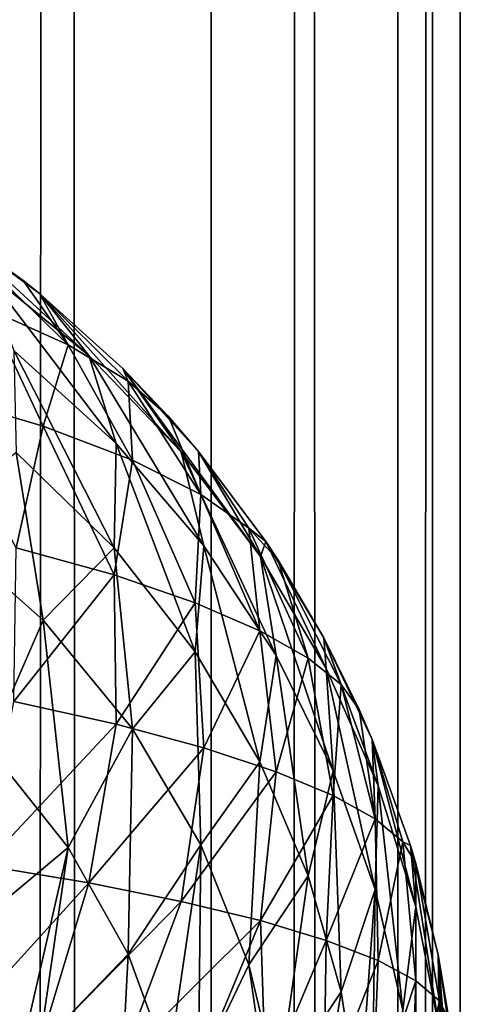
# Model space of a CAD drawing. Extents: x -265 to 265, y 0 to 1027.
# Tile 191 of 256: x 264.229 to 265, y 453.306 to 455.03. Entities that reach past the tile are written whole.
import ezdxf

# ---------------------------------------------------------------- set-up
doc = ezdxf.new("R2010")
doc.units = 0
doc.header["$LTSCALE"] = 65.185185
for name, color, linetype in [('120', 7, 'CONTINUOUS'), ('124', 7, 'CONTINUOUS'), ('129', 7, 'CONTINUOUS'), ('247', 7, 'CONTINUOUS'), ('248', 7, 'CONTINUOUS')]:
    doc.layers.add(name, color=color, linetype=linetype)

msp = doc.modelspace()

# ---------------------------------------------------------------- linework, layer by layer
at = {"layer": '120', "color": 7, "linetype": 'CONTINUOUS'}
for points in [[(264.2346, 454.5734, 16.764), (264.1058, 454.6665, 16.75), (264.2635, 454.5503, 23.2325), (264.2346, 454.5734, 16.764)], [(264.2635, 454.5503, 23.2325), (264.1058, 454.6665, 16.75), (264.1058, 454.6665, 23.25), (264.2635, 454.5503, 23.2325)], [(264.2635, 454.5503, 16.7675), (264.2346, 454.5734, 16.764), (264.2635, 454.5503, 23.2325), (264.2635, 454.5503, 16.7675)], [(264.4093, 454.4191, 16.7871), (264.2635, 454.5503, 16.7675), (264.4093, 454.4191, 23.2129), (264.4093, 454.4191, 16.7871)], [(264.4093, 454.4191, 23.2129), (264.2635, 454.5503, 16.7675), (264.2635, 454.5503, 23.2325), (264.4093, 454.4191, 23.2129)], [(264.4889, 454.3353, 16.7997), (264.4093, 454.4191, 16.7871), (264.5417, 454.274, 23.1911), (264.4889, 454.3353, 16.7997)], [(264.5417, 454.274, 23.1911), (264.4093, 454.4191, 16.7871), (264.4093, 454.4191, 23.2129), (264.5417, 454.274, 23.1911)], [(264.5417, 454.274, 16.8089), (264.4889, 454.3353, 16.7997), (264.5417, 454.274, 23.1911), (264.5417, 454.274, 16.8089)], [(264.6594, 454.1164, 16.8325), (264.5417, 454.274, 16.8089), (264.6594, 454.1164, 23.1675), (264.6594, 454.1164, 16.8325)], [(264.6594, 454.1164, 23.1675), (264.5417, 454.274, 16.8089), (264.5417, 454.274, 23.1911), (264.6594, 454.1164, 23.1675)], [(264.681, 454.0837, 16.8375), (264.6594, 454.1164, 16.8325), (264.7611, 453.9478, 23.1422), (264.681, 454.0837, 16.8375)], [(264.7611, 453.9478, 23.1422), (264.6594, 454.1164, 16.8325), (264.6594, 454.1164, 23.1675), (264.7611, 453.9478, 23.1422)], [(264.7611, 453.9478, 16.8578), (264.681, 454.0837, 16.8375), (264.7611, 453.9478, 23.1422), (264.7611, 453.9478, 16.8578)], [(264.8232, 453.8221, 16.8767), (264.7611, 453.9478, 16.8578), (264.8459, 453.7698, 23.1155), (264.8232, 453.8221, 16.8767)], [(264.8459, 453.7698, 23.1155), (264.7611, 453.9478, 16.8578), (264.7611, 453.9478, 23.1422), (264.8459, 453.7698, 23.1155)], [(264.8459, 453.7698, 16.8845), (264.8232, 453.8221, 16.8767), (264.8459, 453.7698, 23.1155), (264.8459, 453.7698, 16.8845)], [(264.9128, 453.5842, 16.9124), (264.8459, 453.7698, 16.8845), (264.9128, 453.5842, 23.0876), (264.9128, 453.5842, 16.9124)], [(264.9128, 453.5842, 23.0876), (264.8459, 453.7698, 16.8845), (264.8459, 453.7698, 23.1155), (264.9128, 453.5842, 23.0876)], [(264.9222, 453.5523, 16.9172), (264.9128, 453.5842, 16.9124), (264.9611, 453.3927, 23.0589), (264.9222, 453.5523, 16.9172)], [(264.9611, 453.3927, 23.0589), (264.9128, 453.5842, 16.9124), (264.9128, 453.5842, 23.0876), (264.9611, 453.3927, 23.0589)], [(264.9611, 453.3927, 16.9411), (264.9222, 453.5523, 16.9172), (264.9611, 453.3927, 23.0589), (264.9611, 453.3927, 16.9411)], [(264.9807, 453.2774, 16.9584), (264.9611, 453.3927, 16.9411), (264.9902, 453.1973, 23.0296), (264.9807, 453.2774, 16.9584)], [(264.9902, 453.1973, 23.0296), (264.9611, 453.3927, 16.9411), (264.9611, 453.3927, 23.0589), (264.9902, 453.1973, 23.0296)]]:
    msp.add_3dface(points, dxfattribs=at)
at = {"layer": '124', "color": 7, "linetype": 'CONTINUOUS'}
for points in [[(264.1058, 454.6665, 16.75), (264.2346, 454.5734, 16.764), (264.1224, 454.6451, 16.5791), (264.1058, 454.6665, 16.75)], [(264.2346, 454.5734, 16.764), (264.3134, 454.4605, 16.4194), (264.1224, 454.6451, 16.5791), (264.2346, 454.5734, 16.764)], [(264.3134, 454.4605, 16.4194), (264.1729, 454.5234, 16.2431), (264.1224, 454.6451, 16.5791), (264.3134, 454.4605, 16.4194)], [(264.2346, 454.5734, 16.764), (264.2635, 454.5503, 16.7675), (264.3134, 454.4605, 16.4194), (264.2346, 454.5734, 16.764)], [(264.2635, 454.5503, 16.7675), (264.4093, 454.4191, 16.7871), (264.4184, 454.397, 16.6064), (264.2635, 454.5503, 16.7675)], [(264.2635, 454.5503, 16.7675), (264.4184, 454.397, 16.6064), (264.3134, 454.4605, 16.4194), (264.2635, 454.5503, 16.7675)], [(264.2695, 454.3184, 16.0214), (264.0759, 454.3755, 15.8498), (264.1729, 454.5234, 16.2431), (264.2695, 454.3184, 16.0214)], [(264.3134, 454.4605, 16.4194), (264.2695, 454.3184, 16.0214), (264.1729, 454.5234, 16.2431), (264.3134, 454.4605, 16.4194)], [(264.4259, 454.2586, 16.2118), (264.2695, 454.3184, 16.0214), (264.3134, 454.4605, 16.4194), (264.4259, 454.2586, 16.2118)], [(264.4184, 454.397, 16.6064), (264.4259, 454.2586, 16.2118), (264.3134, 454.4605, 16.4194), (264.4184, 454.397, 16.6064)], [(264.4093, 454.4191, 16.7871), (264.4889, 454.3353, 16.7997), (264.4184, 454.397, 16.6064), (264.4093, 454.4191, 16.7871)], [(264.4889, 454.3353, 16.7997), (264.5456, 454.1984, 16.4147), (264.4184, 454.397, 16.6064), (264.4889, 454.3353, 16.7997)], [(264.5456, 454.1984, 16.4147), (264.4259, 454.2586, 16.2118), (264.4184, 454.397, 16.6064), (264.5456, 454.1984, 16.4147)], [(264.2695, 454.3184, 16.0214), (264.2226, 454.105, 15.7278), (264.0759, 454.3755, 15.8498), (264.2695, 454.3184, 16.0214)], [(264.4889, 454.3353, 16.7997), (264.5417, 454.274, 16.8089), (264.5456, 454.1984, 16.4147), (264.4889, 454.3353, 16.7997)], [(264.3939, 454.0576, 15.895), (264.2226, 454.105, 15.7278), (264.2695, 454.3184, 16.0214), (264.3939, 454.0576, 15.895)], [(264.4259, 454.2586, 16.2118), (264.3939, 454.0576, 15.895), (264.2695, 454.3184, 16.0214), (264.4259, 454.2586, 16.2118)], [(264.5417, 454.274, 16.8089), (264.6594, 454.1164, 16.8325), (264.63, 454.1396, 16.6247), (264.5417, 454.274, 16.8089)], [(264.5417, 454.274, 16.8089), (264.63, 454.1396, 16.6247), (264.5456, 454.1984, 16.4147), (264.5417, 454.274, 16.8089)], [(264.5358, 454.0088, 16.077), (264.3939, 454.0576, 15.895), (264.4259, 454.2586, 16.2118), (264.5358, 454.0088, 16.077)], [(264.5456, 454.1984, 16.4147), (264.5358, 454.0088, 16.077), (264.4259, 454.2586, 16.2118), (264.5456, 454.1984, 16.4147)], [(264.6488, 453.96, 16.2696), (264.5358, 454.0088, 16.077), (264.5456, 454.1984, 16.4147), (264.6488, 453.96, 16.2696)], [(264.63, 454.1396, 16.6247), (264.6488, 453.96, 16.2696), (264.5456, 454.1984, 16.4147), (264.63, 454.1396, 16.6247)], [(264.6594, 454.1164, 16.8325), (264.681, 454.0837, 16.8375), (264.63, 454.1396, 16.6247), (264.6594, 454.1164, 16.8325)], [(264.681, 454.0837, 16.8375), (264.7337, 453.9121, 16.4692), (264.63, 454.1396, 16.6247), (264.681, 454.0837, 16.8375)], [(264.7337, 453.9121, 16.4692), (264.6488, 453.96, 16.2696), (264.63, 454.1396, 16.6247), (264.7337, 453.9121, 16.4692)], [(264.3939, 454.0576, 15.895), (264.2181, 453.8359, 15.5496), (264.2226, 454.105, 15.7278), (264.3939, 454.0576, 15.895)], [(264.681, 454.0837, 16.8375), (264.7611, 453.9478, 16.8578), (264.7915, 453.8659, 16.6723), (264.681, 454.0837, 16.8375)], [(264.681, 454.0837, 16.8375), (264.7915, 453.8659, 16.6723), (264.7337, 453.9121, 16.4692), (264.681, 454.0837, 16.8375)], [(264.3978, 453.7963, 15.7123), (264.2181, 453.8359, 15.5496), (264.3939, 454.0576, 15.895), (264.3978, 453.7963, 15.7123)], [(264.5358, 454.0088, 16.077), (264.3978, 453.7963, 15.7123), (264.3939, 454.0576, 15.895), (264.5358, 454.0088, 16.077)], [(264.551, 453.755, 15.8916), (264.3978, 453.7963, 15.7123), (264.5358, 454.0088, 16.077), (264.551, 453.755, 15.8916)], [(264.6488, 453.96, 16.2696), (264.551, 453.755, 15.8916), (264.5358, 454.0088, 16.077), (264.6488, 453.96, 16.2696)], [(264.6775, 453.7132, 16.0836), (264.551, 453.755, 15.8916), (264.6488, 453.96, 16.2696), (264.6775, 453.7132, 16.0836)], [(264.7337, 453.9121, 16.4692), (264.6775, 453.7132, 16.0836), (264.6488, 453.96, 16.2696), (264.7337, 453.9121, 16.4692)], [(264.7611, 453.9478, 16.8578), (264.8232, 453.8221, 16.8767), (264.7915, 453.8659, 16.6723), (264.7611, 453.9478, 16.8578)], [(264.7774, 453.6715, 16.2852), (264.6775, 453.7132, 16.0836), (264.7337, 453.9121, 16.4692), (264.7774, 453.6715, 16.2852)], [(264.7915, 453.8659, 16.6723), (264.7774, 453.6715, 16.2852), (264.7337, 453.9121, 16.4692), (264.7915, 453.8659, 16.6723)], [(264.8512, 453.6305, 16.4931), (264.7774, 453.6715, 16.2852), (264.7915, 453.8659, 16.6723), (264.8512, 453.6305, 16.4931)], [(264.8232, 453.8221, 16.8767), (264.8512, 453.6305, 16.4931), (264.7915, 453.8659, 16.6723), (264.8232, 453.8221, 16.8767)], [(264.3978, 453.7963, 15.7123), (264.1661, 453.5487, 15.408), (264.2181, 453.8359, 15.5496), (264.3978, 453.7963, 15.7123)], [(264.8232, 453.8221, 16.8767), (264.8459, 453.7698, 16.8845), (264.8512, 453.6305, 16.4931), (264.8232, 453.8221, 16.8767)], [(264.3498, 453.5185, 15.5582), (264.1661, 453.5487, 15.408), (264.3978, 453.7963, 15.7123), (264.3498, 453.5185, 15.5582)], [(264.551, 453.755, 15.8916), (264.3498, 453.5185, 15.5582), (264.3978, 453.7963, 15.7123), (264.551, 453.755, 15.8916)], [(264.8459, 453.7698, 16.8845), (264.9128, 453.5842, 16.9124), (264.8992, 453.5906, 16.7046), (264.8459, 453.7698, 16.8845)], [(264.8459, 453.7698, 16.8845), (264.8992, 453.5906, 16.7046), (264.8512, 453.6305, 16.4931), (264.8459, 453.7698, 16.8845)], [(264.5116, 453.4862, 15.7266), (264.3498, 453.5185, 15.5582), (264.551, 453.755, 15.8916), (264.5116, 453.4862, 15.7266)], [(264.6775, 453.7132, 16.0836), (264.5116, 453.4862, 15.7266), (264.551, 453.755, 15.8916), (264.6775, 453.7132, 16.0836)], [(264.6503, 453.4525, 15.9101), (264.5116, 453.4862, 15.7266), (264.6775, 453.7132, 16.0836), (264.6503, 453.4525, 15.9101)], [(264.7774, 453.6715, 16.2852), (264.6503, 453.4525, 15.9101), (264.6775, 453.7132, 16.0836), (264.7774, 453.6715, 16.2852)], [(264.7653, 453.4177, 16.1059), (264.6503, 453.4525, 15.9101), (264.7774, 453.6715, 16.2852), (264.7653, 453.4177, 16.1059)], [(264.8512, 453.6305, 16.4931), (264.7653, 453.4177, 16.1059), (264.7774, 453.6715, 16.2852), (264.8512, 453.6305, 16.4931)], [(264.8561, 453.3825, 16.3113), (264.7653, 453.4177, 16.1059), (264.8512, 453.6305, 16.4931), (264.8561, 453.3825, 16.3113)], [(264.8992, 453.5906, 16.7046), (264.8561, 453.3825, 16.3113), (264.8512, 453.6305, 16.4931), (264.8992, 453.5906, 16.7046)], [(264.9222, 453.3471, 16.5236), (264.8561, 453.3825, 16.3113), (264.8992, 453.5906, 16.7046), (264.9222, 453.3471, 16.5236)], [(264.9128, 453.5842, 16.9124), (264.9222, 453.5523, 16.9172), (264.8992, 453.5906, 16.7046), (264.9128, 453.5842, 16.9124)], [(264.9222, 453.5523, 16.9172), (264.9222, 453.3471, 16.5236), (264.8992, 453.5906, 16.7046), (264.9222, 453.5523, 16.9172)], [(264.3498, 453.5185, 15.5582), (264.1058, 453.25, 15.3335), (264.1661, 453.5487, 15.408), (264.3498, 453.5185, 15.5582)], [(264.9222, 453.5523, 16.9172), (264.9611, 453.3927, 16.9411), (264.9637, 453.3119, 16.7401), (264.9222, 453.5523, 16.9172)], [(264.9222, 453.5523, 16.9172), (264.9637, 453.3119, 16.7401), (264.9222, 453.3471, 16.5236), (264.9222, 453.5523, 16.9172)], [(264.2635, 453.2325, 15.4497), (264.1058, 453.25, 15.3335), (264.3498, 453.5185, 15.5582), (264.2635, 453.2325, 15.4497)], [(264.5116, 453.4862, 15.7266), (264.2635, 453.2325, 15.4497), (264.3498, 453.5185, 15.5582), (264.5116, 453.4862, 15.7266)], [(264.4093, 453.2129, 15.5809), (264.2635, 453.2325, 15.4497), (264.5116, 453.4862, 15.7266), (264.4093, 453.2129, 15.5809)], [(264.6503, 453.4525, 15.9101), (264.4093, 453.2129, 15.5809), (264.5116, 453.4862, 15.7266), (264.6503, 453.4525, 15.9101)], [(264.5417, 453.1911, 15.726), (264.4093, 453.2129, 15.5809), (264.6503, 453.4525, 15.9101), (264.5417, 453.1911, 15.726)], [(264.6594, 453.1675, 15.8836), (264.5417, 453.1911, 15.726), (264.6503, 453.4525, 15.9101), (264.6594, 453.1675, 15.8836)], [(264.7653, 453.4177, 16.1059), (264.6594, 453.1675, 15.8836), (264.6503, 453.4525, 15.9101), (264.7653, 453.4177, 16.1059)], [(264.7611, 453.1422, 16.0522), (264.6594, 453.1675, 15.8836), (264.7653, 453.4177, 16.1059), (264.7611, 453.1422, 16.0522)], [(264.8561, 453.3825, 16.3113), (264.7611, 453.1422, 16.0522), (264.7653, 453.4177, 16.1059), (264.8561, 453.3825, 16.3113)], [(264.9611, 453.3927, 16.9411), (264.9807, 453.2774, 16.9584), (264.9637, 453.3119, 16.7401), (264.9611, 453.3927, 16.9411)], [(264.8459, 453.1155, 16.2302), (264.7611, 453.1422, 16.0522), (264.8561, 453.3825, 16.3113), (264.8459, 453.1155, 16.2302)], [(264.9222, 453.3471, 16.5236), (264.8459, 453.1155, 16.2302), (264.8561, 453.3825, 16.3113), (264.9222, 453.3471, 16.5236)], [(264.9128, 453.0876, 16.4158), (264.8459, 453.1155, 16.2302), (264.9222, 453.3471, 16.5236), (264.9128, 453.0876, 16.4158)], [(264.9637, 453.3119, 16.7401), (264.9128, 453.0876, 16.4158), (264.9222, 453.3471, 16.5236), (264.9637, 453.3119, 16.7401)], [(264.9611, 453.0589, 16.6073), (264.9128, 453.0876, 16.4158), (264.9637, 453.3119, 16.7401), (264.9611, 453.0589, 16.6073)], [(264.9807, 453.2774, 16.9584), (264.9611, 453.0589, 16.6073), (264.9637, 453.3119, 16.7401), (264.9807, 453.2774, 16.9584)]]:
    msp.add_3dface(points, dxfattribs=at)
at = {"layer": '129', "color": 7, "linetype": 'CONTINUOUS'}
for points in [[(264.2635, 454.5503, 23.2325), (264.1058, 454.6665, 23.25), (264.3498, 454.4418, 23.5185), (264.2635, 454.5503, 23.2325)], [(264.3498, 454.4418, 23.5185), (264.1058, 454.6665, 23.25), (264.1661, 454.592, 23.5487), (264.3498, 454.4418, 23.5185)], [(264.3498, 454.4418, 23.5185), (264.1661, 454.592, 23.5487), (264.3978, 454.2877, 23.7963), (264.3498, 454.4418, 23.5185)], [(264.3978, 454.2877, 23.7963), (264.1661, 454.592, 23.5487), (264.2181, 454.4504, 23.8359), (264.3978, 454.2877, 23.7963)], [(264.4093, 454.4191, 23.2129), (264.2635, 454.5503, 23.2325), (264.5116, 454.2734, 23.4862), (264.4093, 454.4191, 23.2129)], [(264.5116, 454.2734, 23.4862), (264.2635, 454.5503, 23.2325), (264.3498, 454.4418, 23.5185), (264.5116, 454.2734, 23.4862)], [(264.3978, 454.2877, 23.7963), (264.2181, 454.4504, 23.8359), (264.3939, 454.105, 24.0576), (264.3978, 454.2877, 23.7963)], [(264.3939, 454.105, 24.0576), (264.2181, 454.4504, 23.8359), (264.2226, 454.2722, 24.105), (264.3939, 454.105, 24.0576)], [(264.5116, 454.2734, 23.4862), (264.3498, 454.4418, 23.5185), (264.551, 454.1084, 23.755), (264.5116, 454.2734, 23.4862)], [(264.551, 454.1084, 23.755), (264.3498, 454.4418, 23.5185), (264.3978, 454.2877, 23.7963), (264.551, 454.1084, 23.755)], [(264.5417, 454.274, 23.1911), (264.4093, 454.4191, 23.2129), (264.6503, 454.0899, 23.4525), (264.5417, 454.274, 23.1911)], [(264.6503, 454.0899, 23.4525), (264.4093, 454.4191, 23.2129), (264.5116, 454.2734, 23.4862), (264.6503, 454.0899, 23.4525)], [(264.5358, 453.923, 24.0088), (264.3978, 454.2877, 23.7963), (264.3939, 454.105, 24.0576), (264.5358, 453.923, 24.0088)], [(264.551, 454.1084, 23.755), (264.3978, 454.2877, 23.7963), (264.5358, 453.923, 24.0088), (264.551, 454.1084, 23.755)], [(264.2695, 453.9786, 24.3184), (264.2226, 454.2722, 24.105), (264.0759, 454.1502, 24.3755), (264.2695, 453.9786, 24.3184)], [(264.3939, 454.105, 24.0576), (264.2226, 454.2722, 24.105), (264.2695, 453.9786, 24.3184), (264.3939, 454.105, 24.0576)], [(264.6503, 454.0899, 23.4525), (264.5116, 454.2734, 23.4862), (264.6775, 453.9164, 23.7132), (264.6503, 454.0899, 23.4525)], [(264.6775, 453.9164, 23.7132), (264.5116, 454.2734, 23.4862), (264.551, 454.1084, 23.755), (264.6775, 453.9164, 23.7132)], [(264.6594, 454.1164, 23.1675), (264.5417, 454.274, 23.1911), (264.6503, 454.0899, 23.4525), (264.6594, 454.1164, 23.1675)], [(264.2695, 453.9786, 24.3184), (264.0759, 454.1502, 24.3755), (264.1729, 453.7569, 24.5234), (264.2695, 453.9786, 24.3184)], [(264.7653, 453.8941, 23.4177), (264.6594, 454.1164, 23.1675), (264.6503, 454.0899, 23.4525), (264.7653, 453.8941, 23.4177)], [(264.7611, 453.9478, 23.1422), (264.6594, 454.1164, 23.1675), (264.7653, 453.8941, 23.4177), (264.7611, 453.9478, 23.1422)], [(264.4259, 453.7882, 24.2586), (264.3939, 454.105, 24.0576), (264.2695, 453.9786, 24.3184), (264.4259, 453.7882, 24.2586)], [(264.5358, 453.923, 24.0088), (264.3939, 454.105, 24.0576), (264.4259, 453.7882, 24.2586), (264.5358, 453.923, 24.0088)], [(264.6488, 453.7304, 23.96), (264.551, 454.1084, 23.755), (264.5358, 453.923, 24.0088), (264.6488, 453.7304, 23.96)], [(264.6775, 453.9164, 23.7132), (264.551, 454.1084, 23.755), (264.6488, 453.7304, 23.96), (264.6775, 453.9164, 23.7132)], [(264.7653, 453.8941, 23.4177), (264.6503, 454.0899, 23.4525), (264.7774, 453.7148, 23.6715), (264.7653, 453.8941, 23.4177)], [(264.7774, 453.7148, 23.6715), (264.6503, 454.0899, 23.4525), (264.6775, 453.9164, 23.7132), (264.7774, 453.7148, 23.6715)], [(264.3134, 453.5806, 24.4605), (264.2695, 453.9786, 24.3184), (264.1729, 453.7569, 24.5234), (264.3134, 453.5806, 24.4605)], [(264.4259, 453.7882, 24.2586), (264.2695, 453.9786, 24.3184), (264.3134, 453.5806, 24.4605), (264.4259, 453.7882, 24.2586)], [(264.8459, 453.7698, 23.1155), (264.7611, 453.9478, 23.1422), (264.8561, 453.6887, 23.3825), (264.8459, 453.7698, 23.1155)], [(264.8561, 453.6887, 23.3825), (264.7611, 453.9478, 23.1422), (264.7653, 453.8941, 23.4177), (264.8561, 453.6887, 23.3825)], [(264.5456, 453.5853, 24.1984), (264.5358, 453.923, 24.0088), (264.4259, 453.7882, 24.2586), (264.5456, 453.5853, 24.1984)], [(264.6488, 453.7304, 23.96), (264.5358, 453.923, 24.0088), (264.5456, 453.5853, 24.1984), (264.6488, 453.7304, 23.96)], [(264.7337, 453.5308, 23.9121), (264.6775, 453.9164, 23.7132), (264.6488, 453.7304, 23.96), (264.7337, 453.5308, 23.9121)], [(264.7774, 453.7148, 23.6715), (264.6775, 453.9164, 23.7132), (264.7337, 453.5308, 23.9121), (264.7774, 453.7148, 23.6715)], [(264.8561, 453.6887, 23.3825), (264.7653, 453.8941, 23.4177), (264.8512, 453.5069, 23.6305), (264.8561, 453.6887, 23.3825)], [(264.8512, 453.5069, 23.6305), (264.7653, 453.8941, 23.4177), (264.7774, 453.7148, 23.6715), (264.8512, 453.5069, 23.6305)], [(264.4184, 453.3936, 24.397), (264.4259, 453.7882, 24.2586), (264.3134, 453.5806, 24.4605), (264.4184, 453.3936, 24.397)], [(264.5456, 453.5853, 24.1984), (264.4259, 453.7882, 24.2586), (264.4184, 453.3936, 24.397), (264.5456, 453.5853, 24.1984)], [(264.9128, 453.5842, 23.0876), (264.8459, 453.7698, 23.1155), (264.9222, 453.4764, 23.3471), (264.9128, 453.5842, 23.0876)], [(264.9222, 453.4764, 23.3471), (264.8459, 453.7698, 23.1155), (264.8561, 453.6887, 23.3825), (264.9222, 453.4764, 23.3471)], [(264.3134, 453.5806, 24.4605), (264.1729, 453.7569, 24.5234), (264.1224, 453.4209, 24.6451), (264.3134, 453.5806, 24.4605)], [(264.63, 453.3753, 24.1396), (264.6488, 453.7304, 23.96), (264.5456, 453.5853, 24.1984), (264.63, 453.3753, 24.1396)], [(264.7337, 453.5308, 23.9121), (264.6488, 453.7304, 23.96), (264.63, 453.3753, 24.1396), (264.7337, 453.5308, 23.9121)], [(264.7915, 453.3277, 23.8659), (264.7774, 453.7148, 23.6715), (264.7337, 453.5308, 23.9121), (264.7915, 453.3277, 23.8659)], [(264.8512, 453.5069, 23.6305), (264.7774, 453.7148, 23.6715), (264.7915, 453.3277, 23.8659), (264.8512, 453.5069, 23.6305)], [(264.8992, 453.2954, 23.5906), (264.8561, 453.6887, 23.3825), (264.8512, 453.5069, 23.6305), (264.8992, 453.2954, 23.5906)], [(264.9222, 453.4764, 23.3471), (264.8561, 453.6887, 23.3825), (264.8992, 453.2954, 23.5906), (264.9222, 453.4764, 23.3471)], [(264.2346, 453.236, 24.5734), (264.3134, 453.5806, 24.4605), (264.1224, 453.4209, 24.6451), (264.2346, 453.236, 24.5734)], [(264.2346, 453.236, 24.5734), (264.2635, 453.2325, 24.5503), (264.3134, 453.5806, 24.4605), (264.2346, 453.236, 24.5734)], [(264.2635, 453.2325, 24.5503), (264.4184, 453.3936, 24.397), (264.3134, 453.5806, 24.4605), (264.2635, 453.2325, 24.5503)], [(264.4889, 453.2003, 24.3353), (264.5456, 453.5853, 24.1984), (264.4184, 453.3936, 24.397), (264.4889, 453.2003, 24.3353)], [(264.4889, 453.2003, 24.3353), (264.5417, 453.1911, 24.274), (264.5456, 453.5853, 24.1984), (264.4889, 453.2003, 24.3353)], [(264.5417, 453.1911, 24.274), (264.63, 453.3753, 24.1396), (264.5456, 453.5853, 24.1984), (264.5417, 453.1911, 24.274)], [(264.9611, 453.3927, 23.0589), (264.9128, 453.5842, 23.0876), (264.9637, 453.2599, 23.3119), (264.9611, 453.3927, 23.0589)], [(264.9637, 453.2599, 23.3119), (264.9128, 453.5842, 23.0876), (264.9222, 453.4764, 23.3471), (264.9637, 453.2599, 23.3119)], [(264.681, 453.1625, 24.0837), (264.7337, 453.5308, 23.9121), (264.63, 453.3753, 24.1396), (264.681, 453.1625, 24.0837)], [(264.681, 453.1625, 24.0837), (264.7915, 453.3277, 23.8659), (264.7337, 453.5308, 23.9121), (264.681, 453.1625, 24.0837)], [(264.8232, 453.1233, 23.8221), (264.8512, 453.5069, 23.6305), (264.7915, 453.3277, 23.8659), (264.8232, 453.1233, 23.8221)], [(264.8232, 453.1233, 23.8221), (264.8459, 453.1155, 23.7698), (264.8512, 453.5069, 23.6305), (264.8232, 453.1233, 23.8221)], [(264.8459, 453.1155, 23.7698), (264.8992, 453.2954, 23.5906), (264.8512, 453.5069, 23.6305), (264.8459, 453.1155, 23.7698)], [(264.9222, 453.0828, 23.5523), (264.9222, 453.4764, 23.3471), (264.8992, 453.2954, 23.5906), (264.9222, 453.0828, 23.5523)], [(264.9222, 453.0828, 23.5523), (264.9637, 453.2599, 23.3119), (264.9222, 453.4764, 23.3471), (264.9222, 453.0828, 23.5523)], [(264.1058, 453.25, 24.6665), (264.2346, 453.236, 24.5734), (264.1224, 453.4209, 24.6451), (264.1058, 453.25, 24.6665)], [(264.2635, 453.2325, 24.5503), (264.4093, 453.2129, 24.4191), (264.4184, 453.3936, 24.397), (264.2635, 453.2325, 24.5503)], [(264.4093, 453.2129, 24.4191), (264.4889, 453.2003, 24.3353), (264.4184, 453.3936, 24.397), (264.4093, 453.2129, 24.4191)], [(264.9902, 453.1973, 23.0296), (264.9611, 453.3927, 23.0589), (264.9902, 453.0296, 23.1973), (264.9902, 453.1973, 23.0296)], [(264.9611, 453.3927, 23.0589), (264.9807, 453.0416, 23.2774), (264.9902, 453.0296, 23.1973), (264.9611, 453.3927, 23.0589)], [(264.9807, 453.0416, 23.2774), (264.9611, 453.3927, 23.0589), (264.9637, 453.2599, 23.3119), (264.9807, 453.0416, 23.2774)], [(264.5417, 453.1911, 24.274), (264.6594, 453.1675, 24.1164), (264.63, 453.3753, 24.1396), (264.5417, 453.1911, 24.274)], [(264.6594, 453.1675, 24.1164), (264.681, 453.1625, 24.0837), (264.63, 453.3753, 24.1396), (264.6594, 453.1675, 24.1164)], [(264.681, 453.1625, 24.0837), (264.7611, 453.1422, 23.9478), (264.7915, 453.3277, 23.8659), (264.681, 453.1625, 24.0837)], [(264.7611, 453.1422, 23.9478), (264.8232, 453.1233, 23.8221), (264.7915, 453.3277, 23.8659), (264.7611, 453.1422, 23.9478)]]:
    msp.add_3dface(points, dxfattribs=at)
at = {"layer": '247', "color": 7, "linetype": 'CONTINUOUS'}
for points in [[(264.0252, 1, 5.3191), (264.5641, 1, 3.5897), (264.0252, 1019, 5.3191), (264.0252, 1, 5.3191)], [(264.0252, 1019, 5.3191), (264.5641, 1, 3.5897), (264.5641, 1019, 3.5897), (264.0252, 1019, 5.3191)], [(264.5641, 1, 3.5897), (264.8906, 1, 1.8081), (264.5641, 1019, 3.5897), (264.5641, 1, 3.5897)], [(264.5641, 1019, 3.5897), (264.8906, 1, 1.8081), (264.8906, 1019, 1.8081), (264.5641, 1019, 3.5897)], [(264.8906, 1, 1.8081), (265, 1), (264.8906, 1019, 1.8081), (264.8906, 1, 1.8081)], [(264.8906, 1019, 1.8081), (265, 1), (265, 1019), (264.8906, 1019, 1.8081)]]:
    msp.add_3dface(points, dxfattribs=at)
at = {"layer": '248', "color": 7, "linetype": 'CONTINUOUS'}
for points in [[(264.5641, 1, -3.5897), (264.0252, 1, -5.3191), (264.5641, 1019, -3.5897), (264.5641, 1, -3.5897)], [(264.5641, 1019, -3.5897), (264.0252, 1, -5.3191), (264.0252, 1019, -5.3191), (264.5641, 1019, -3.5897)], [(264.8906, 1, -1.8081), (264.5641, 1, -3.5897), (264.8906, 1019, -1.8081), (264.8906, 1, -1.8081)], [(264.8906, 1019, -1.8081), (264.5641, 1, -3.5897), (264.5641, 1019, -3.5897), (264.8906, 1019, -1.8081)], [(265, 1019), (265, 1), (264.8906, 1, -1.8081), (265, 1019)], [(265, 1019), (264.8906, 1, -1.8081), (264.8906, 1019, -1.8081), (265, 1019)]]:
    msp.add_3dface(points, dxfattribs=at)

doc.saveas('drawing.dxf')
